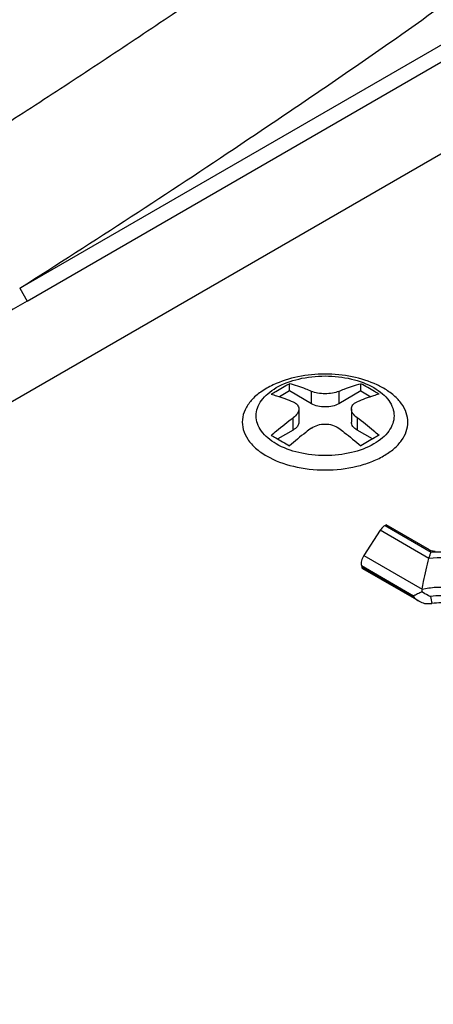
# Model space of a CAD drawing. Header units: millimetres. Extents: x 16 to 3344, y 34 to 2360.
# Tile 113 of 127: x 2904 to 2916, y 2003 to 2031. Entities that reach past the tile are written whole.
import ezdxf

# ---------------------------------------------------------------- set-up
doc = ezdxf.new("R2010")
doc.units = ezdxf.units.MM
doc.header["$LTSCALE"] = 185.02
doc.layers.add('DEFAULT_VBL19', color=7, linetype='CONTINUOUS')
doc.layers.add('TOP_ASM_PBL22', color=7, linetype='CONTINUOUS')

# ---------------------------------------------------------------- blocks, each defined once
blk = doc.blocks.new('TOP_ASM_PBL22', base_point=(2937.72, 1962.281))
at = {"layer": 'TOP_ASM_PBL22', "color": 7}
for p, q in [((2903.853, 2023.634), (2917.004, 2031.227)), ((2904.065, 2023.267), (2917.125, 2030.807)), ((2917.125, 2028.194), (2879.501, 2006.472)), ((2903.853, 2023.634), (2904.065, 2023.267)), ((2911.516, 2020.71), (2911.516, 2020.918)), ((2913.543, 2020.71), (2913.543, 2020.918)), ((2911.516, 2020.71), (2911.234, 2020.547)), ((2912.14, 2020.349), (2911.516, 2020.71)), ((2912.14, 2020.349), (2912.14, 2020.7)), ((2913.543, 2020.71), (2912.918, 2020.349)), ((2912.918, 2020.7), (2912.918, 2020.349)), ((2913.543, 2020.71), (2913.825, 2020.547)), ((2911.622, 2019.601), (2911.622, 2019.952)), ((2911.783, 2020.201), (2911.783, 2019.825)), ((2913.276, 2020.201), (2913.276, 2019.825)), ((2913.437, 2019.952), (2913.437, 2019.601)), ((2911.622, 2019.601), (2911.184, 2019.348)), ((2913.875, 2019.348), (2913.437, 2019.601)), ((2914.233, 2016.89), (2914.262, 2016.906)), ((2914.233, 2016.89), (2915.547, 2016.131)), ((2915.495, 2016.194), (2914.262, 2016.906)), ((2914.097, 2016.754), (2913.63, 2016.033)), ((2915.479, 2015.955), (2914.097, 2016.754)), ((2913.63, 2016.033), (2915.286, 2015.077)), ((2913.56, 2015.748), (2913.571, 2015.704)), ((2913.56, 2015.748), (2915.042, 2014.893)), ((2915.059, 2014.844), (2913.571, 2015.704)), ((2915.201, 2014.736), (2913.599, 2015.661))]:
    blk.add_line(p, q, dxfattribs=at)
for centre, radius, start, end in [((6096.663, -3521.254), 6397.999, 119.9338244, 120.0658789), ((2916.899, 2014.807), 1.635, 170.4994, 173.2271), ((2938.689, 2022.983), 24.992, 198.8879, 199.0057), ((2915.458, 2015.593), 0.925, 266.7515, 276.7247), ((2944.625, 2021.918), 29.947, 193.6134, 193.9982), ((2915.817, 2012.544), 2.145, 82.9601, 96.7196)]:
    blk.add_arc(centre, radius, start, end, dxfattribs=at)
for points, knots in [([(2859.51, 2007.307), (2860.378, 2007.523), (2862.088, 2007.992), (2864.607, 2008.781), (2867.065, 2009.627), (2870.239, 2010.821), (2873.323, 2012.124), (2876.329, 2013.504), (2878.534, 2014.558), (2880.716, 2015.628), (2882.884, 2016.703), (2885.038, 2017.788), (2887.88, 2019.246), (2891.377, 2021.1), (2895.482, 2023.397), (2899.469, 2025.77), (2902.709, 2027.806), (2905.253, 2029.458), (2907.136, 2030.704), (2909.002, 2031.958), (2910.853, 2033.216), (2912.676, 2034.487), (2914.456, 2035.778), (2916.177, 2037.095), (2917.825, 2038.444), (2919.388, 2039.826), (2920.855, 2041.243), (2922.215, 2042.689), (2923.048, 2043.697), (2923.432, 2044.212)], [0, 0, 0, 0, 0.035992, 0.071374, 0.106236, 0.140595, 0.207893, 0.240947, 0.273711, 0.306289, 0.338764, 0.371131, 0.403362, 0.467319, 0.530458, 0.592681, 0.654066, 0.684494, 0.714779, 0.744948, 0.775006, 0.80486, 0.834394, 0.8635, 0.892089, 0.92009, 0.94746, 0.97415, 1, 1, 1, 1]), ([(2903.853, 2023.634), (2904.915, 2024.302), (2907.019, 2025.652), (2909.619, 2027.374), (2911.677, 2028.759), (2913.71, 2030.143), (2916.195, 2031.888), (2919.047, 2034.057), (2921.276, 2035.953), (2922.935, 2037.521), (2924.103, 2038.708), (2925.195, 2039.918), (2925.869, 2040.754), (2926.185, 2041.179)], [0, 0, 0, 0, 0.131915, 0.262756, 0.327866, 0.392761, 0.521298, 0.647125, 0.769269, 0.828767, 0.887154, 0.944312, 1, 1, 1, 1]), ([(2911.144, 2019.205), (2911.058, 2019.255), (2910.902, 2019.362), (2910.715, 2019.558), (2910.597, 2019.775), (2910.556, 2020.005), (2910.597, 2020.235), (2910.715, 2020.452), (2910.902, 2020.648), (2911.246, 2020.885), (2911.798, 2021.084), (2912.529, 2021.164), (2913.261, 2021.084), (2913.718, 2020.918), (2913.915, 2020.805)], [0, 0, 0, 0, 0.060454, 0.114535, 0.163177, 0.208605, 0.254033, 0.302674, 0.356755, 0.417208, 0.555456, 0.708602, 0.86175, 1, 1, 1, 1]), ([(2914.008, 2020.881), (2913.783, 2020.987), (2913.295, 2021.141), (2912.529, 2021.216), (2911.764, 2021.141), (2911.276, 2020.987), (2911.051, 2020.881)], [0, 0, 0, 0, 0.245291, 0.500001, 0.75471, 1, 1, 1, 1]), ([(2911.051, 2020.881), (2910.929, 2020.825), (2910.707, 2020.7), (2910.432, 2020.463), (2910.246, 2020.193), (2910.162, 2019.901), (2910.19, 2019.602), (2910.327, 2019.32), (2910.558, 2019.066), (2910.756, 2018.928), (2910.866, 2018.865)], [0, 0, 0, 0, 0.15023, 0.284316, 0.403396, 0.512162, 0.61863, 0.731687, 0.857859, 1, 1, 1, 1]), ([(2910.866, 2018.865), (2911.102, 2018.729), (2911.651, 2018.53), (2912.529, 2018.434), (2913.278, 2018.515), (2913.83, 2018.683), (2914.187, 2018.85), (2914.483, 2019.053), (2914.707, 2019.289), (2914.849, 2019.549), (2914.898, 2019.825), (2914.849, 2020.101), (2914.707, 2020.362), (2914.483, 2020.597), (2914.296, 2020.726), (2914.193, 2020.786)], [0, 0, 0, 0, 0.1382, 0.291293, 0.444386, 0.516295, 0.58294, 0.643372, 0.697433, 0.746058, 0.79147, 0.836882, 0.885506, 0.939568, 1, 1, 1, 1]), ([(2910.997, 2020.618), (2911.04, 2020.646), (2911.209, 2020.751), (2911.384, 2020.85), (2911.516, 2020.918)], [0, 0, 0, 0, 0.255091, 1, 1, 1, 1]), ([(2913.915, 2020.805), (2914.001, 2020.755), (2914.157, 2020.648), (2914.343, 2020.452), (2914.461, 2020.235), (2914.502, 2020.005), (2914.461, 2019.775), (2914.343, 2019.558), (2914.157, 2019.362), (2913.813, 2019.125), (2913.261, 2018.926), (2912.529, 2018.846), (2911.798, 2018.926), (2911.34, 2019.091), (2911.144, 2019.205)], [0, 0, 0, 0, 0.060454, 0.114535, 0.163177, 0.208605, 0.254033, 0.302674, 0.356755, 0.417208, 0.555456, 0.708602, 0.86175, 1, 1, 1, 1]), ([(2912.14, 2020.7), (2912.088, 2020.722), (2911.884, 2020.805), (2911.674, 2020.875), (2911.516, 2020.918)], [0, 0, 0, 0, 0.256986, 1, 1, 1, 1]), ([(2912.918, 2020.7), (2912.97, 2020.722), (2913.175, 2020.805), (2913.385, 2020.875), (2913.543, 2020.918)], [0, 0, 0, 0, 0.256986, 1, 1, 1, 1]), ([(2914.061, 2020.618), (2914.018, 2020.646), (2913.849, 2020.751), (2913.675, 2020.85), (2913.543, 2020.918)], [0, 0, 0, 0, 0.255092, 1, 1, 1, 1]), ([(2914.193, 2020.786), (2914.178, 2020.794), (2914.117, 2020.828), (2914.055, 2020.859), (2914.008, 2020.881)], [0, 0, 0, 0, 0.245312, 1, 1, 1, 1]), ([(2910.997, 2020.618), (2911.049, 2020.604), (2911.261, 2020.543), (2911.468, 2020.466), (2911.622, 2020.401)], [0, 0, 0, 0, 0.243197, 1, 1, 1, 1]), ([(2912.918, 2020.7), (2912.861, 2020.676), (2912.732, 2020.642), (2912.529, 2020.626), (2912.326, 2020.642), (2912.197, 2020.676), (2912.14, 2020.7)], [0, 0, 0, 0, 0.233194, 0.499999, 0.766805, 1, 1, 1, 1]), ([(2914.061, 2020.618), (2914.01, 2020.604), (2913.798, 2020.543), (2913.59, 2020.466), (2913.437, 2020.401)], [0, 0, 0, 0, 0.243197, 1, 1, 1, 1]), ([(2911.622, 2020.401), (2911.646, 2020.391), (2911.689, 2020.367), (2911.742, 2020.32), (2911.776, 2020.263), (2911.783, 2020.221), (2911.783, 2020.201)], [0, 0, 0, 0, 0.286288, 0.541308, 0.773954, 1, 1, 1, 1]), ([(2912.918, 2020.349), (2912.863, 2020.317), (2912.735, 2020.271), (2912.529, 2020.248), (2912.324, 2020.271), (2912.196, 2020.317), (2912.14, 2020.349)], [0, 0, 0, 0, 0.237218, 0.499999, 0.762781, 1, 1, 1, 1]), ([(2913.276, 2020.201), (2913.276, 2020.221), (2913.283, 2020.263), (2913.316, 2020.32), (2913.369, 2020.367), (2913.413, 2020.391), (2913.437, 2020.401)], [0, 0, 0, 0, 0.226047, 0.458693, 0.713713, 1, 1, 1, 1]), ([(2910.997, 2019.448), (2911.048, 2019.493), (2911.251, 2019.668), (2911.461, 2019.834), (2911.622, 2019.952)], [0, 0, 0, 0, 0.254659, 1, 1, 1, 1]), ([(2911.783, 2020.201), (2911.783, 2020.156), (2911.744, 2020.055), (2911.668, 2019.985), (2911.622, 2019.952)], [0, 0, 0, 0, 0.442926, 1, 1, 1, 1]), ([(2913.437, 2019.952), (2913.391, 2019.985), (2913.315, 2020.055), (2913.276, 2020.156), (2913.276, 2020.201)], [0, 0, 0, 0, 0.557075, 1, 1, 1, 1]), ([(2914.061, 2019.448), (2914.01, 2019.493), (2913.808, 2019.668), (2913.598, 2019.834), (2913.437, 2019.952)], [0, 0, 0, 0, 0.254658, 1, 1, 1, 1]), ([(2911.783, 2019.825), (2911.783, 2019.804), (2911.775, 2019.761), (2911.729, 2019.675), (2911.667, 2019.627), (2911.622, 2019.601)], [0, 0, 0, 0, 0.218435, 0.452324, 1, 1, 1, 1]), ([(2912.14, 2019.652), (2912.25, 2019.732), (2912.529, 2019.808), (2912.809, 2019.732), (2912.918, 2019.652)], [0, 0, 0, 0, 0.5, 1, 1, 1, 1]), ([(2913.437, 2019.601), (2913.391, 2019.627), (2913.33, 2019.675), (2913.283, 2019.761), (2913.276, 2019.804), (2913.276, 2019.825)], [0, 0, 0, 0, 0.547676, 0.781565, 1, 1, 1, 1]), ([(2910.997, 2019.448), (2911.041, 2019.426), (2911.217, 2019.332), (2911.389, 2019.23), (2911.516, 2019.149)], [0, 0, 0, 0, 0.244929, 1, 1, 1, 1]), ([(2912.14, 2019.652), (2912.087, 2019.614), (2911.873, 2019.453), (2911.667, 2019.282), (2911.516, 2019.149)], [0, 0, 0, 0, 0.245284, 1, 1, 1, 1]), ([(2912.918, 2019.652), (2912.971, 2019.614), (2913.185, 2019.453), (2913.392, 2019.282), (2913.543, 2019.149)], [0, 0, 0, 0, 0.245284, 1, 1, 1, 1]), ([(2914.061, 2019.448), (2914.018, 2019.426), (2913.842, 2019.332), (2913.67, 2019.23), (2913.543, 2019.149)], [0, 0, 0, 0, 0.244929, 1, 1, 1, 1]), ([(2901.333, 1979.906), (2902.277, 1980.065), (2904.142, 1980.428), (2906.895, 1981.076), (2909.586, 1981.808), (2913.074, 1982.869), (2917.307, 1984.331), (2923.802, 1986.884), (2930.031, 1989.729), (2935.997, 1992.807), (2940.279, 1995.187), (2944.404, 1997.656), (2948.366, 2000.212), (2952.147, 2002.854), (2955.726, 2005.588), (2958.535, 2007.963), (2960.637, 2009.922), (2962.117, 2011.407), (2963.499, 2012.924), (2964.763, 2014.473), (2965.708, 2015.806), (2966.376, 2016.892), (2966.679, 2017.441), (2966.82, 2017.719)], [0, 0, 0, 0, 0.037183, 0.073813, 0.109916, 0.14553, 0.215465, 0.283876, 0.416702, 0.481306, 0.544753, 0.607039, 0.66812, 0.727911, 0.786285, 0.843059, 0.870762, 0.89794, 0.924528, 0.95045, 0.975628, 0.98792, 1, 1, 1, 1]), ([(2914.233, 2016.89), (2914.22, 2016.882), (2914.167, 2016.846), (2914.124, 2016.795), (2914.097, 2016.754)], [0, 0, 0, 0, 0.22989, 1, 1, 1, 1]), ([(2913.63, 2016.033), (2913.601, 2015.988), (2913.559, 2015.896), (2913.55, 2015.793), (2913.56, 2015.748)], [0, 0, 0, 0, 0.542184, 1, 1, 1, 1]), ([(2915.479, 2015.955), (2915.488, 2015.989), (2915.507, 2016.049), (2915.533, 2016.107), (2915.547, 2016.131)], [0, 0, 0, 0, 0.550466, 1, 1, 1, 1]), ([(2915.495, 2016.194), (2915.506, 2016.188), (2915.555, 2016.166), (2915.61, 2016.159), (2915.652, 2016.161)], [0, 0, 0, 0, 0.228869, 1, 1, 1, 1]), ([(2915.547, 2016.131), (2915.876, 2016.154), (2916.37, 2016.127), (2916.98, 2015.962), (2917.373, 2015.786), (2917.689, 2015.563), (2917.915, 2015.3), (2918.033, 2015.006), (2918.03, 2014.803), (2918.01, 2014.709)], [0, 0, 0, 0, 0.309194, 0.455401, 0.589892, 0.71001, 0.815555, 0.909832, 1, 1, 1, 1]), ([(2915.286, 2015.077), (2915.298, 2015.151), (2915.353, 2015.445), (2915.422, 2015.737), (2915.479, 2015.955)], [0, 0, 0, 0, 0.248385, 1, 1, 1, 1]), ([(2917.805, 2014.612), (2917.831, 2014.701), (2917.849, 2014.895), (2917.749, 2015.181), (2917.538, 2015.435), (2917.236, 2015.65), (2916.858, 2015.818), (2916.27, 2015.969), (2915.795, 2015.986), (2915.479, 2015.955)], [0, 0, 0, 0, 0.090442, 0.1838, 0.288397, 0.40822, 0.543141, 0.69018, 1, 1, 1, 1]), ([(2913.571, 2015.704), (2913.572, 2015.699), (2913.577, 2015.682), (2913.588, 2015.668), (2913.599, 2015.661)], [0, 0, 0, 0, 0.278327, 1, 1, 1, 1]), ([(2915.094, 2014.913), (2915.089, 2014.911), (2915.072, 2014.904), (2915.055, 2014.897), (2915.042, 2014.893)], [0, 0, 0, 0, 0.272552, 1, 1, 1, 1]), ([(2915.275, 2015), (2915.258, 2014.991), (2915.198, 2014.961), (2915.138, 2014.932), (2915.094, 2014.913)], [0, 0, 0, 0, 0.287718, 1, 1, 1, 1]), ([(2915.518, 2014.869), (2915.499, 2014.879), (2915.417, 2014.921), (2915.336, 2014.966), (2915.275, 2015)], [0, 0, 0, 0, 0.239791, 1, 1, 1, 1]), ([(2915.286, 2015.077), (2915.413, 2015.108), (2915.677, 2015.147), (2916.072, 2015.137), (2916.446, 2015.063), (2916.676, 2014.969), (2916.777, 2014.91)], [0, 0, 0, 0, 0.256581, 0.518575, 0.770827, 1, 1, 1, 1]), ([(2915.201, 2014.736), (2915.248, 2014.709), (2915.316, 2014.68), (2915.388, 2014.67), (2915.406, 2014.669)], [0, 0, 0, 0, 0.749148, 1, 1, 1, 1]), ([(2916.701, 2014.679), (2916.621, 2014.725), (2916.442, 2014.803), (2916.047, 2014.897), (2915.728, 2014.899), (2915.518, 2014.869)], [0, 0, 0, 0, 0.228208, 0.477808, 1, 1, 1, 1]), ([(2906.385, 1969.549), (2907.391, 1969.663), (2909.374, 1969.967), (2912.291, 1970.585), (2915.124, 1971.322), (2918.778, 1972.414), (2923.192, 1973.948), (2928.307, 1975.99), (2933.239, 1978.174), (2938.005, 1980.473), (2942.618, 1982.873), (2947.082, 1985.363), (2951.396, 1987.937), (2955.551, 1990.595), (2959.529, 1993.339), (2962.695, 1995.718), (2965.107, 1997.676), (2966.833, 1999.163), (2968.474, 2000.681), (2970.018, 2002.232), (2971.443, 2003.818), (2972.516, 2005.187), (2973.276, 2006.308), (2973.784, 2007.154), (2974.221, 2008.013), (2974.461, 2008.602), (2974.562, 2008.899)], [0, 0, 0, 0, 0.037682, 0.074648, 0.110951, 0.146661, 0.216582, 0.284837, 0.351696, 0.417327, 0.481831, 0.545257, 0.607609, 0.668842, 0.72886, 0.787501, 0.816237, 0.844521, 0.872282, 0.899453, 0.925948, 0.951638, 0.964135, 0.976373, 0.988329, 1, 1, 1, 1])]:
    blk.add_open_spline(points, degree=3, knots=knots, dxfattribs=at)
blk.add_open_spline([(2915.059, 2014.844), (2915.102, 2014.803), (2915.15, 2014.766), (2915.201, 2014.736)], degree=3, dxfattribs=at)
blk = doc.blocks.new('DEFAULT_VBL19', base_point=(3033.769, 1856.707))
at = {"layer": 'TOP_ASM_PBL22'}
blk.add_blockref('TOP_ASM_PBL22', (2937.72, 1962.281), dxfattribs=at)

msp = doc.modelspace()

# ---------------------------------------------------------------- block references
at = {"layer": 'DEFAULT_VBL19'}
msp.add_blockref('DEFAULT_VBL19', (3033.769, 1856.707), dxfattribs=at)

doc.saveas('drawing.dxf')
